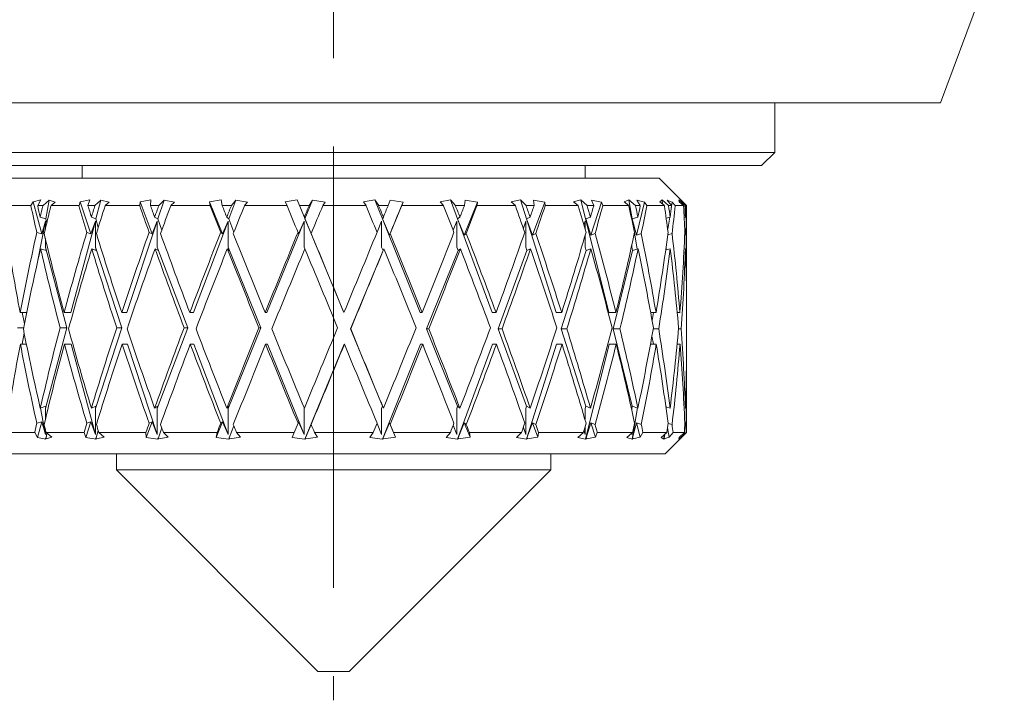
# Model space of a CAD drawing. Header units: inches. Extents: x 0.9 to 19.3, y 1 to 16.6.
# Tile 9 of 17: x 11.186 to 12.301, y 4.956 to 5.726. Entities that reach past the tile are written whole.
import ezdxf

# ---------------------------------------------------------------- set-up
doc = ezdxf.new("R2010")
doc.units = ezdxf.units.IN
doc.header["$MEASUREMENT"] = 0
doc.linetypes.add('CENTERX2', pattern=[0.8, 0.5, -0.1, 0.1, -0.1])
doc.layers.add('SLD-0', color=7, linetype='Continuous')

msp = doc.modelspace()

# ---------------------------------------------------------------- linework, layer by layer
at = {"color": 7, "linetype": 'Continuous', "lineweight": 15}
for p, q in [((12.2287, 5.6325), (12.3012, 5.826)), ((10.8537, 5.6325), (12.2287, 5.6325)), ((12.0412, 5.5762), (12.0412, 5.6325)), ((11.0412, 5.5762), (12.0412, 5.5762)), ((12.0262, 5.5612), (12.0412, 5.5762)), ((11.0562, 5.5612), (12.0262, 5.5612)), ((11.2563, 5.5612), (11.2563, 5.5469)), ((11.8262, 5.5469), (11.8262, 5.5612)), ((11.1722, 5.5469), (11.9102, 5.5469)), ((11.9412, 5.5159), (11.9102, 5.5469)), ((11.2009, 5.5204), (11.2095, 5.5224)), ((11.2095, 5.5224), (11.206, 5.5159)), ((11.2542, 5.5204), (11.2649, 5.5224)), ((11.2649, 5.5224), (11.2629, 5.5159)), ((11.3219, 5.5204), (11.3342, 5.5224)), ((11.3342, 5.5224), (11.3338, 5.5159)), ((11.4007, 5.5204), (11.4138, 5.5224)), ((11.4138, 5.5224), (11.4151, 5.5159)), ((11.4864, 5.5204), (11.4998, 5.5224)), ((11.4998, 5.5224), (11.5027, 5.5159)), ((11.5527, 5.3948), (11.4998, 5.5224)), ((11.5749, 5.5204), (11.5879, 5.5224)), ((11.5879, 5.5224), (11.5923, 5.5159)), ((11.6391, 5.3948), (11.5879, 5.5224)), ((11.6618, 5.5204), (11.6737, 5.5224)), ((11.6737, 5.5224), (11.6793, 5.5159)), ((11.7207, 5.3948), (11.6737, 5.5224)), ((11.7425, 5.5204), (11.7528, 5.5224)), ((11.7528, 5.5224), (11.7594, 5.5159)), ((11.7932, 5.3948), (11.7528, 5.5224)), ((11.8132, 5.5204), (11.8213, 5.5224)), ((11.8213, 5.5224), (11.8285, 5.5159)), ((11.8532, 5.3948), (11.8213, 5.5224)), ((11.8703, 5.5204), (11.8758, 5.5224)), ((11.8758, 5.5224), (11.8833, 5.5159)), ((11.8809, 5.4923), (11.8758, 5.5224)), ((11.9108, 5.5204), (11.9135, 5.5224)), ((11.9135, 5.5224), (11.9208, 5.5159)), ((11.9138, 5.5178), (11.9135, 5.5224)), ((11.9325, 5.5224), (11.9394, 5.5159)), ((11.9329, 5.5204), (11.9325, 5.5224)), ((11.1757, 5.5159), (11.1983, 5.5159)), ((11.1983, 5.5159), (11.2009, 5.5204)), ((11.2009, 5.5204), (11.2107, 5.4839)), ((11.206, 5.5159), (11.212, 5.5159)), ((11.212, 5.5159), (11.2191, 5.5222)), ((11.2191, 5.5222), (11.2151, 5.5009)), ((11.2191, 5.5222), (11.2257, 5.52)), ((11.2257, 5.52), (11.221, 5.5159)), ((11.221, 5.5159), (11.2528, 5.5159)), ((11.2528, 5.5159), (11.2542, 5.5204)), ((11.2542, 5.5204), (11.2663, 5.4839)), ((11.2629, 5.5159), (11.2708, 5.5159)), ((11.2708, 5.5159), (11.2776, 5.5222)), ((11.2776, 5.5222), (11.2719, 5.5009)), ((11.2776, 5.5222), (11.2869, 5.52)), ((11.2869, 5.52), (11.2824, 5.5159)), ((11.2824, 5.5159), (11.3216, 5.5159)), ((11.3216, 5.5159), (11.3219, 5.5204)), ((11.3219, 5.5204), (11.3358, 5.4839)), ((11.3338, 5.5159), (11.3431, 5.5159)), ((11.3492, 5.5222), (11.3422, 5.5009)), ((11.3431, 5.5159), (11.3492, 5.5222)), ((11.3492, 5.5222), (11.3608, 5.52)), ((11.3608, 5.52), (11.3567, 5.5159)), ((11.3567, 5.5159), (11.4015, 5.5159)), ((11.4015, 5.5159), (11.4007, 5.5204)), ((11.4007, 5.5204), (11.4155, 5.4839)), ((11.4151, 5.5159), (11.4254, 5.5159)), ((11.4305, 5.5222), (11.4225, 5.5009)), ((11.4254, 5.5159), (11.4305, 5.5222)), ((11.4305, 5.5222), (11.4437, 5.52)), ((11.4437, 5.52), (11.4403, 5.5159)), ((11.4403, 5.5159), (11.4885, 5.5159)), ((11.4885, 5.5159), (11.4864, 5.5204)), ((11.5027, 5.5159), (11.5135, 5.5159)), ((11.5174, 5.5222), (11.5087, 5.5009)), ((11.5135, 5.5159), (11.5174, 5.5222)), ((11.5174, 5.5222), (11.5315, 5.52)), ((11.5315, 5.52), (11.529, 5.5159)), ((11.529, 5.5159), (11.578, 5.5159)), ((11.578, 5.5159), (11.5749, 5.5204)), ((11.5923, 5.5159), (11.603, 5.5159)), ((11.603, 5.5159), (11.6054, 5.5222)), ((11.6044, 5.4826), (11.6199, 5.52)), ((11.6054, 5.5222), (11.6199, 5.52)), ((11.6199, 5.52), (11.6183, 5.5159)), ((11.6183, 5.5159), (11.6657, 5.5159)), ((11.6657, 5.5159), (11.6618, 5.5204)), ((11.6793, 5.5159), (11.6894, 5.5159)), ((11.6892, 5.4826), (11.7042, 5.52)), ((11.6894, 5.5159), (11.6903, 5.5222)), ((11.6903, 5.5222), (11.7042, 5.52)), ((11.7042, 5.52), (11.7037, 5.5159)), ((11.7037, 5.5159), (11.7472, 5.5159)), ((11.7472, 5.5159), (11.7425, 5.5204)), ((11.7594, 5.5159), (11.7684, 5.5159)), ((11.7667, 5.4826), (11.7804, 5.52)), ((11.7676, 5.5222), (11.7804, 5.52)), ((11.7684, 5.5159), (11.7676, 5.5222)), ((11.7804, 5.52), (11.781, 5.5159)), ((11.781, 5.5159), (11.8183, 5.5159)), ((11.8183, 5.5159), (11.8132, 5.5204)), ((11.8285, 5.5159), (11.8359, 5.5159)), ((11.8328, 5.4826), (11.8446, 5.52)), ((11.8336, 5.5222), (11.8446, 5.52)), ((11.8359, 5.5159), (11.8336, 5.5222)), ((11.8446, 5.52), (11.8462, 5.5159)), ((11.8462, 5.5159), (11.8756, 5.5159)), ((11.8756, 5.5159), (11.8703, 5.5204)), ((11.8833, 5.5159), (11.8887, 5.5159)), ((11.8843, 5.4826), (11.8936, 5.52)), ((11.8849, 5.5222), (11.8936, 5.52)), ((11.8887, 5.5159), (11.8849, 5.5222)), ((11.8936, 5.52), (11.8962, 5.5159)), ((11.8962, 5.5159), (11.9161, 5.5159)), ((11.9161, 5.5159), (11.9108, 5.5204)), ((11.9191, 5.5222), (11.925, 5.52)), ((11.9241, 5.5159), (11.9191, 5.5222)), ((11.9208, 5.5159), (11.9241, 5.5159)), ((11.9237, 5.5125), (11.925, 5.52)), ((11.925, 5.52), (11.9283, 5.5159)), ((11.9283, 5.5159), (11.9378, 5.5159)), ((11.9378, 5.5159), (11.9329, 5.5204)), ((11.9342, 5.5222), (11.937, 5.52)), ((11.9403, 5.5159), (11.9342, 5.5222)), ((11.937, 5.52), (11.9411, 5.5159)), ((11.937, 5.5193), (11.937, 5.52)), ((11.9394, 5.5159), (11.9403, 5.5159)), ((11.9411, 5.5159), (11.9412, 5.5159)), ((11.9412, 5.423), (11.9412, 5.5159)), ((11.2151, 5.5009), (11.2089, 5.5029)), ((11.2161, 5.4959), (11.2151, 5.5009)), ((11.2719, 5.5009), (11.2668, 5.5029)), ((11.2746, 5.4911), (11.2719, 5.5009)), ((11.3422, 5.5009), (11.3384, 5.5029)), ((11.3465, 5.4882), (11.3422, 5.5009)), ((11.4225, 5.5009), (11.4202, 5.5029)), ((11.4283, 5.486), (11.4225, 5.5009)), ((11.5087, 5.5009), (11.5081, 5.5029)), ((11.5164, 5.4826), (11.5087, 5.5009)), ((11.5966, 5.5009), (11.5976, 5.5029)), ((11.6044, 5.4826), (11.5966, 5.5009)), ((11.6817, 5.5009), (11.6844, 5.5029)), ((11.6892, 5.4826), (11.6817, 5.5009)), ((11.7598, 5.5009), (11.7639, 5.5029)), ((11.7667, 5.4826), (11.7598, 5.5009)), ((11.8269, 5.5009), (11.8322, 5.5029)), ((11.8328, 5.4826), (11.8269, 5.5009)), ((11.8796, 5.5009), (11.886, 5.5029)), ((11.8843, 5.4826), (11.8796, 5.5009)), ((11.9181, 5.5017), (11.9225, 5.5029)), ((11.9198, 5.4894), (11.922, 5.5028)), ((11.9384, 5.5025), (11.9399, 5.5029)), ((11.2146, 5.4985), (11.2062, 5.454)), ((11.2107, 5.4839), (11.2146, 5.4985)), ((11.2146, 5.4985), (11.2146, 5.49)), ((11.2713, 5.4985), (11.2436, 5.3948)), ((11.2663, 5.4839), (11.2713, 5.4985)), ((11.2713, 5.4985), (11.2713, 5.4689)), ((11.3414, 5.4985), (11.3071, 5.3948)), ((11.3358, 5.4839), (11.3414, 5.4985)), ((11.3414, 5.4985), (11.3414, 5.4689)), ((11.4216, 5.4985), (11.3824, 5.3948)), ((11.4155, 5.4839), (11.4216, 5.4985)), ((11.4216, 5.4985), (11.4216, 5.4689)), ((11.5078, 5.4985), (11.4656, 5.3948)), ((11.5016, 5.4839), (11.5078, 5.4985)), ((11.5078, 5.4985), (11.5078, 5.4689)), ((11.5905, 5.4859), (11.5956, 5.4985)), ((11.5956, 5.4985), (11.5956, 5.4689)), ((11.6768, 5.488), (11.6807, 5.4985)), ((11.6807, 5.4985), (11.6807, 5.4689)), ((11.7563, 5.4904), (11.7589, 5.4985)), ((11.7589, 5.4985), (11.7589, 5.4689)), ((11.8249, 5.4938), (11.8261, 5.4985)), ((11.8261, 5.4985), (11.8261, 5.4898)), ((11.205, 5.4857), (11.2107, 5.4839)), ((11.2146, 5.4787), (11.2146, 5.4689)), ((11.2616, 5.4857), (11.2663, 5.4839)), ((11.3323, 5.4857), (11.3358, 5.4839)), ((11.4134, 5.4857), (11.4155, 5.4839)), ((11.501, 5.4857), (11.5016, 5.4839)), ((11.5158, 5.4844), (11.5164, 5.4826)), ((11.6053, 5.4844), (11.6044, 5.4826)), ((11.6915, 5.4844), (11.6892, 5.4826)), ((11.7703, 5.4844), (11.7667, 5.4826)), ((11.8261, 5.4816), (11.8261, 5.4689)), ((11.8375, 5.4844), (11.8328, 5.4826)), ((11.8852, 5.4669), (11.8822, 5.4849)), ((11.8899, 5.4844), (11.8843, 5.4826)), ((11.9248, 5.4844), (11.9199, 5.483)), ((11.9404, 5.4844), (11.9391, 5.484)), ((11.2154, 5.4652), (11.2092, 5.4672)), ((11.2146, 5.4689), (11.239, 5.3776)), ((11.2146, 5.4689), (11.2154, 5.4652)), ((11.2723, 5.4652), (11.2672, 5.4672)), ((11.2713, 5.4689), (11.3014, 5.3776)), ((11.2713, 5.4689), (11.2723, 5.4652)), ((11.3427, 5.4652), (11.3389, 5.4672)), ((11.3414, 5.4689), (11.3759, 5.3776)), ((11.3414, 5.4689), (11.3427, 5.4652)), ((11.423, 5.4652), (11.4208, 5.4672)), ((11.4216, 5.4689), (11.4587, 5.3776)), ((11.4216, 5.4689), (11.423, 5.4652)), ((11.5078, 5.4689), (11.5086, 5.467)), ((11.5956, 5.4689), (11.5972, 5.4652)), ((11.5972, 5.4652), (11.5982, 5.4672)), ((11.6807, 5.4689), (11.6823, 5.4652)), ((11.6823, 5.4652), (11.6849, 5.4672)), ((11.7589, 5.4689), (11.7603, 5.4652)), ((11.7603, 5.4652), (11.7644, 5.4672)), ((11.8261, 5.4689), (11.8273, 5.4652)), ((11.8273, 5.4652), (11.8326, 5.4672)), ((11.879, 5.4707), (11.879, 5.4689)), ((11.879, 5.4689), (11.88, 5.4652)), ((11.88, 5.4652), (11.8863, 5.4672)), ((11.9175, 5.4657), (11.9227, 5.4672)), ((11.9181, 5.4659), (11.9179, 5.4682)), ((11.9383, 5.4668), (11.9399, 5.4672)), ((11.5604, 5.3763), (11.5972, 5.4652)), ((11.6466, 5.3763), (11.6823, 5.4652)), ((11.7275, 5.3763), (11.7603, 5.4652)), ((11.7991, 5.3763), (11.8273, 5.4652)), ((11.8578, 5.3763), (11.88, 5.4652)), ((11.1934, 5.3948), (11.1861, 5.3948)), ((11.1885, 5.3948), (11.1909, 5.3822)), ((11.2436, 5.3948), (11.2359, 5.3948)), ((11.3071, 5.3948), (11.3011, 5.3948)), ((11.3824, 5.3948), (11.3783, 5.3948)), ((11.4656, 5.3948), (11.4637, 5.3948)), ((11.5527, 5.3948), (11.5529, 5.3948)), ((11.6391, 5.3948), (11.6416, 5.3948)), ((11.7207, 5.3948), (11.7253, 5.3948)), ((11.7932, 5.3948), (11.7997, 5.3948)), ((11.8532, 5.3948), (11.8611, 5.3948)), ((11.9005, 5.3948), (11.9066, 5.3948)), ((11.9022, 5.3857), (11.9037, 5.3948)), ((11.9306, 5.3948), (11.9337, 5.3948)), ((11.9412, 5.3665), (11.9412, 5.3887)), ((11.19, 5.3776), (11.1829, 5.3776)), ((11.239, 5.3776), (11.2146, 5.2863)), ((11.239, 5.3776), (11.2314, 5.3776)), ((11.3014, 5.3776), (11.2713, 5.2863)), ((11.3014, 5.3776), (11.2955, 5.3776)), ((11.3759, 5.3776), (11.3414, 5.2863)), ((11.3759, 5.3776), (11.3718, 5.3776)), ((11.4587, 5.3776), (11.4216, 5.2863)), ((11.4587, 5.3776), (11.4567, 5.3776)), ((11.1906, 5.3717), (11.1882, 5.3591)), ((11.5604, 5.3763), (11.5606, 5.3763)), ((11.5966, 5.2887), (11.5604, 5.3763)), ((11.6817, 5.2887), (11.6466, 5.3763)), ((11.6466, 5.3763), (11.649, 5.3763)), ((11.7598, 5.2887), (11.7275, 5.3763)), ((11.7275, 5.3763), (11.7321, 5.3763)), ((11.8269, 5.2887), (11.7991, 5.3763)), ((11.7991, 5.3763), (11.8055, 5.3763)), ((11.8796, 5.2887), (11.8578, 5.3763)), ((11.8578, 5.3763), (11.8657, 5.3763)), ((11.9035, 5.3591), (11.9019, 5.3682)), ((11.9034, 5.3763), (11.9096, 5.3763)), ((11.9321, 5.3763), (11.9351, 5.3763)), ((11.1931, 5.3591), (11.1864, 5.3591)), ((11.244, 5.3591), (11.2363, 5.3591)), ((11.244, 5.3591), (11.2713, 5.2568)), ((11.3076, 5.3591), (11.3016, 5.3591)), ((11.3076, 5.3591), (11.3414, 5.2568)), ((11.3829, 5.3591), (11.3788, 5.3591)), ((11.3829, 5.3591), (11.4216, 5.2568)), ((11.4662, 5.3591), (11.4642, 5.3591)), ((11.4662, 5.3591), (11.5078, 5.2568)), ((11.5087, 5.2514), (11.5532, 5.3591)), ((11.5532, 5.3591), (11.5535, 5.3591)), ((11.5965, 5.2514), (11.6397, 5.3591)), ((11.6397, 5.3591), (11.6422, 5.3591)), ((11.6815, 5.2514), (11.7212, 5.3591)), ((11.7212, 5.3591), (11.7258, 5.3591)), ((11.7596, 5.2514), (11.7937, 5.3591)), ((11.7937, 5.3591), (11.8001, 5.3591)), ((11.8266, 5.2514), (11.8535, 5.3591)), ((11.8535, 5.3591), (11.8615, 5.3591)), ((11.9003, 5.3591), (11.9068, 5.3591)), ((11.9305, 5.3591), (11.9338, 5.3591)), ((11.9412, 5.2591), (11.9412, 5.3295)), ((11.2089, 5.2867), (11.2151, 5.2887)), ((11.2151, 5.2887), (11.2146, 5.2863)), ((11.2668, 5.2867), (11.2719, 5.2887)), ((11.2719, 5.2887), (11.2713, 5.2863)), ((11.3384, 5.2867), (11.3422, 5.2887)), ((11.3422, 5.2887), (11.3414, 5.2863)), ((11.4202, 5.2867), (11.4225, 5.2887)), ((11.4225, 5.2887), (11.4216, 5.2863)), ((11.5966, 5.2887), (11.5956, 5.2863)), ((11.5976, 5.2867), (11.5966, 5.2887)), ((11.6817, 5.2887), (11.6807, 5.2863)), ((11.6844, 5.2867), (11.6817, 5.2887)), ((11.7598, 5.2887), (11.7589, 5.2863)), ((11.7639, 5.2867), (11.7598, 5.2887)), ((11.8269, 5.2887), (11.8261, 5.2863)), ((11.8322, 5.2867), (11.8269, 5.2887)), ((11.8796, 5.2887), (11.879, 5.2863)), ((11.886, 5.2867), (11.8796, 5.2887)), ((11.209, 5.2867), (11.2146, 5.2568)), ((11.2146, 5.2863), (11.2146, 5.2738)), ((11.2713, 5.2863), (11.2713, 5.2568)), ((11.3414, 5.2863), (11.3414, 5.2568)), ((11.4216, 5.2863), (11.4216, 5.2568)), ((11.508, 5.2869), (11.5078, 5.2863)), ((11.5078, 5.2863), (11.5078, 5.2568)), ((11.5956, 5.2863), (11.5956, 5.2568)), ((11.6807, 5.2863), (11.6807, 5.2568)), ((11.7589, 5.2863), (11.7589, 5.2568)), ((11.8261, 5.2863), (11.8261, 5.2736)), ((11.879, 5.2863), (11.879, 5.2845)), ((11.8794, 5.2514), (11.8854, 5.2869)), ((11.9225, 5.2867), (11.9177, 5.288)), ((11.918, 5.2861), (11.9182, 5.2879)), ((11.9399, 5.2867), (11.9384, 5.2871)), ((11.2107, 5.2713), (11.205, 5.2695)), ((11.2107, 5.2713), (11.2058, 5.2533)), ((11.2146, 5.2568), (11.2107, 5.2713)), ((11.2663, 5.2713), (11.2603, 5.2533)), ((11.2663, 5.2713), (11.2616, 5.2695)), ((11.2713, 5.2568), (11.2663, 5.2713)), ((11.3358, 5.2713), (11.3289, 5.2533)), ((11.3358, 5.2713), (11.3323, 5.2695)), ((11.3414, 5.2568), (11.3358, 5.2713)), ((11.4155, 5.2713), (11.4082, 5.2533)), ((11.4155, 5.2713), (11.4134, 5.2695)), ((11.4216, 5.2568), (11.4155, 5.2713)), ((11.423, 5.2529), (11.4283, 5.2665)), ((11.5016, 5.2713), (11.501, 5.2695)), ((11.5078, 5.2568), (11.5016, 5.2713)), ((11.5093, 5.2529), (11.5164, 5.2699)), ((11.5164, 5.2699), (11.5158, 5.2682)), ((11.5956, 5.2568), (11.5905, 5.2693)), ((11.5972, 5.2529), (11.6044, 5.2699)), ((11.6044, 5.2699), (11.6053, 5.2682)), ((11.6112, 5.2536), (11.6044, 5.2699)), ((11.6807, 5.2568), (11.6768, 5.2673)), ((11.6823, 5.2529), (11.6892, 5.2699)), ((11.6892, 5.2699), (11.6915, 5.2682)), ((11.6958, 5.2536), (11.6892, 5.2699)), ((11.7603, 5.2529), (11.7667, 5.2699)), ((11.7667, 5.2699), (11.7703, 5.2682)), ((11.7727, 5.2536), (11.7667, 5.2699)), ((11.8273, 5.2529), (11.8328, 5.2699)), ((11.8328, 5.2699), (11.8375, 5.2682)), ((11.838, 5.2536), (11.8328, 5.2699)), ((11.88, 5.2529), (11.8843, 5.2699)), ((11.8843, 5.2699), (11.8899, 5.2682)), ((11.8884, 5.2536), (11.8843, 5.2699)), ((11.9203, 5.2694), (11.9248, 5.2682)), ((11.9392, 5.2685), (11.9404, 5.2682)), ((11.172, 5.2591), (11.2027, 5.2591)), ((11.2058, 5.2533), (11.2027, 5.2591)), ((11.2146, 5.2626), (11.2146, 5.2568)), ((11.2154, 5.2529), (11.2164, 5.2583)), ((11.2155, 5.2591), (11.2218, 5.2536)), ((11.2155, 5.2591), (11.2585, 5.2591)), ((11.2603, 5.2533), (11.2585, 5.2591)), ((11.2723, 5.2529), (11.2746, 5.2614)), ((11.2753, 5.2591), (11.2813, 5.2536)), ((11.2753, 5.2591), (11.3286, 5.2591)), ((11.3289, 5.2533), (11.3286, 5.2591)), ((11.3427, 5.2529), (11.3465, 5.2643)), ((11.3485, 5.2591), (11.3538, 5.2536)), ((11.3485, 5.2591), (11.4093, 5.2591)), ((11.4082, 5.2533), (11.4093, 5.2591)), ((11.4313, 5.2591), (11.4358, 5.2536)), ((11.4313, 5.2591), (11.4966, 5.2591)), ((11.4941, 5.2533), (11.4966, 5.2591)), ((11.5196, 5.2591), (11.523, 5.2536)), ((11.5196, 5.2591), (11.5862, 5.2591)), ((11.5824, 5.2533), (11.5862, 5.2591)), ((11.609, 5.2591), (11.6112, 5.2536)), ((11.609, 5.2591), (11.6735, 5.2591)), ((11.6686, 5.2533), (11.6735, 5.2591)), ((11.6951, 5.2591), (11.6958, 5.2536)), ((11.6951, 5.2591), (11.7542, 5.2591)), ((11.7484, 5.2533), (11.7542, 5.2591)), ((11.7589, 5.2568), (11.7563, 5.2648)), ((11.7734, 5.2591), (11.7727, 5.2536)), ((11.7734, 5.2591), (11.8242, 5.2591)), ((11.8179, 5.2533), (11.8242, 5.2591)), ((11.8261, 5.2568), (11.8249, 5.2614)), ((11.8261, 5.2654), (11.8261, 5.2568)), ((11.84, 5.2591), (11.838, 5.2536)), ((11.84, 5.2591), (11.88, 5.2591)), ((11.8734, 5.2533), (11.88, 5.2591)), ((11.879, 5.2568), (11.8788, 5.258)), ((11.879, 5.2582), (11.879, 5.2568)), ((11.8917, 5.2591), (11.8884, 5.2536)), ((11.8917, 5.2591), (11.9189, 5.2591)), ((11.9123, 5.2533), (11.9189, 5.2591)), ((11.9152, 5.2514), (11.9156, 5.2562)), ((11.9157, 5.2529), (11.9164, 5.2568)), ((11.9169, 5.2347), (11.9412, 5.2591)), ((11.9214, 5.2536), (11.9196, 5.2643)), ((11.9258, 5.2591), (11.9214, 5.2536)), ((11.9258, 5.2591), (11.9388, 5.2591)), ((11.9327, 5.2533), (11.9388, 5.2591)), ((11.9353, 5.2536), (11.9352, 5.2557)), ((11.9407, 5.2591), (11.9353, 5.2536)), ((11.9407, 5.2591), (11.9412, 5.2591)), ((11.2152, 5.2514), (11.2058, 5.2533)), ((11.2146, 5.2527), (11.2154, 5.2529)), ((11.2146, 5.2527), (11.2152, 5.2514)), ((11.2156, 5.2518), (11.2146, 5.2527)), ((11.2154, 5.2529), (11.2156, 5.2518)), ((11.2218, 5.2536), (11.2156, 5.2518)), ((11.272, 5.2514), (11.2603, 5.2533)), ((11.2716, 5.2527), (11.2723, 5.2529)), ((11.2716, 5.2527), (11.272, 5.2514)), ((11.2726, 5.2518), (11.2716, 5.2527)), ((11.2723, 5.2529), (11.2726, 5.2518)), ((11.2813, 5.2536), (11.2726, 5.2518)), ((11.3422, 5.2514), (11.3289, 5.2533)), ((11.3422, 5.2527), (11.3427, 5.2529)), ((11.3422, 5.2527), (11.3422, 5.2514)), ((11.3431, 5.2518), (11.3422, 5.2527)), ((11.3427, 5.2529), (11.3431, 5.2518)), ((11.3538, 5.2536), (11.3431, 5.2518)), ((11.4225, 5.2514), (11.4082, 5.2533)), ((11.4227, 5.2527), (11.4225, 5.2514)), ((11.4227, 5.2527), (11.423, 5.2529)), ((11.4235, 5.2518), (11.4227, 5.2527)), ((11.423, 5.2529), (11.4235, 5.2518)), ((11.4358, 5.2536), (11.4235, 5.2518)), ((11.5087, 5.2514), (11.4941, 5.2533)), ((11.5092, 5.2527), (11.5087, 5.2514)), ((11.5092, 5.2527), (11.5093, 5.2529)), ((11.5098, 5.2518), (11.5092, 5.2527)), ((11.5093, 5.2529), (11.5098, 5.2518)), ((11.523, 5.2536), (11.5098, 5.2518)), ((11.5965, 5.2514), (11.5824, 5.2533)), ((11.5973, 5.2527), (11.5965, 5.2514)), ((11.5973, 5.2527), (11.5972, 5.2529)), ((11.5977, 5.2518), (11.5973, 5.2527)), ((11.6112, 5.2536), (11.5977, 5.2518)), ((11.6815, 5.2514), (11.6686, 5.2533)), ((11.6826, 5.2527), (11.6815, 5.2514)), ((11.6826, 5.2527), (11.6823, 5.2529)), ((11.6827, 5.2518), (11.6826, 5.2527)), ((11.6958, 5.2536), (11.6827, 5.2518)), ((11.7596, 5.2514), (11.7484, 5.2533)), ((11.7608, 5.2527), (11.7596, 5.2514)), ((11.7608, 5.2527), (11.7603, 5.2529)), ((11.7727, 5.2536), (11.7607, 5.2518)), ((11.7607, 5.2518), (11.7608, 5.2527)), ((11.8266, 5.2514), (11.8179, 5.2533)), ((11.828, 5.2527), (11.8266, 5.2514)), ((11.828, 5.2527), (11.8273, 5.2529)), ((11.838, 5.2536), (11.8277, 5.2518)), ((11.8277, 5.2518), (11.828, 5.2527)), ((11.8794, 5.2514), (11.8734, 5.2533)), ((11.8808, 5.2527), (11.8794, 5.2514)), ((11.8808, 5.2527), (11.88, 5.2529)), ((11.8884, 5.2536), (11.8803, 5.2518)), ((11.8803, 5.2518), (11.8808, 5.2527)), ((11.9152, 5.2514), (11.9123, 5.2533)), ((11.9166, 5.2527), (11.9152, 5.2514)), ((11.9166, 5.2527), (11.9157, 5.2529)), ((11.9214, 5.2536), (11.9159, 5.2518)), ((11.9159, 5.2518), (11.9166, 5.2527)), ((11.9323, 5.2514), (11.9327, 5.2533)), ((11.9336, 5.2527), (11.9323, 5.2514)), ((11.9336, 5.2527), (11.9326, 5.2529)), ((11.9353, 5.2536), (11.9327, 5.2518)), ((11.9327, 5.2518), (11.9336, 5.2527)), ((11.1656, 5.2347), (11.9169, 5.2347)), ((11.2952, 5.2347), (11.2952, 5.2168)), ((11.7873, 5.2168), (11.7873, 5.2347)), ((11.2952, 5.2168), (11.5235, 4.9884)), ((11.2952, 5.2168), (11.7873, 5.2168)), ((11.559, 4.9884), (11.7873, 5.2168)), ((11.5235, 4.9884), (11.559, 4.9884))]:
    msp.add_line(p, q, dxfattribs=at)
for centre, major_axis, ratio, start_param, end_param in [((11.5412, 5.3628), (-0.2831, 0.9621), 0.29376, 1.325452, 1.356996), ((11.5412, 5.3972), (-0.2831, 0.9621), 0.29376, 1.361392, 1.3749), ((11.5412, 5.3924), (0.2099, 0.9628), 0.353631, 1.519516, 1.533031), ((11.5412, 5.3553), (0.2099, 0.9628), 0.353631, 1.480714, 1.51372), ((11.5412, 5.3628), (-0.3371, 0.9627), 0.223613, 1.333521, 1.365065), ((11.5412, 5.3972), (-0.3371, 0.9627), 0.223613, 1.369461, 1.382968), ((11.5412, 5.3924), (0.2831, 0.9621), 0.29376, 1.528778, 1.542294), ((11.5412, 5.3553), (0.2831, 0.9621), 0.29376, 1.489976, 1.522982), ((11.5412, 5.3628), (-0.3737, 0.9641), 0.147998, 1.354364, 1.385908), ((11.5412, 5.3972), (-0.3737, 0.9641), 0.147998, 1.390304, 1.403811), ((11.5412, 5.3924), (0.3371, 0.9627), 0.223613, 1.52071, 1.534225), ((11.5412, 5.3553), (0.3371, 0.9627), 0.223613, 1.481908, 1.514913), ((11.5412, 5.3628), (-0.3943, 0.9653), 0.069763, 1.383177, 1.414721), ((11.5412, 5.3972), (-0.3943, 0.9653), 0.069763, 1.419117, 1.432624), ((11.5412, 5.3924), (0.3737, 0.9641), 0.147998, 1.499867, 1.513382), ((11.5412, 5.3553), (0.3737, 0.9641), 0.147998, 1.461065, 1.49407), ((11.5412, 5.3628), (-0.3999, 0.9657), 0.009458, 4.83606, 4.867604), ((11.5412, 5.3972), (-0.3999, 0.9657), 0.009458, 4.818156, 4.831664), ((11.5412, 5.3924), (0.3943, 0.9653), 0.069763, 1.471054, 1.484569), ((11.5412, 5.3553), (0.3943, 0.9653), 0.069763, 1.432252, 1.465257), ((11.5412, 5.3628), (-0.3908, 0.9651), 0.088554, 4.804136, 4.835679), ((11.5412, 5.3972), (-0.3908, 0.9651), 0.088554, 4.786232, 4.799739), ((11.5412, 5.3924), (0.3999, 0.9657), 0.009458, 4.831021, 4.844536), ((11.5412, 5.3553), (0.3999, 0.9657), 0.009458, 4.850333, 4.883338), ((11.5412, 5.3628), (-0.3665, 0.9638), 0.166346, 4.776808, 4.808352), ((11.5412, 5.3972), (-0.3665, 0.9638), 0.166346, 4.758904, 4.772412), ((11.5412, 5.3924), (0.3908, 0.9651), 0.088554, 4.862945, 4.876461), ((11.5412, 5.3553), (0.3908, 0.9651), 0.088554, 4.882257, 4.915263), ((11.5412, 5.3628), (-0.3259, 0.9625), 0.240977, 4.758564, 4.790108), ((11.5412, 5.3972), (-0.3259, 0.9625), 0.240977, 4.74066, 4.754167), ((11.5412, 5.3924), (0.3665, 0.9638), 0.166346, 4.890273, 4.903788), ((11.5412, 5.3553), (0.3665, 0.9638), 0.166346, 4.909585, 4.94259), ((11.5412, 5.3628), (-0.2674, 0.9621), 0.309197, 4.754256, 4.7858), ((11.5412, 5.3972), (-0.2674, 0.9621), 0.309197, 4.736353, 4.74986), ((11.5412, 5.3924), (0.3259, 0.9625), 0.240977, 4.908517, 4.922033), ((11.5412, 5.3553), (0.3259, 0.9625), 0.240977, 4.927829, 4.960835), ((11.5412, 5.3628), (-0.1896, 0.9632), 0.365653, 4.768112, 4.799656), ((11.5412, 5.3972), (-0.1896, 0.9632), 0.365653, 4.750209, 4.763716), ((11.5412, 5.3924), (0.2674, 0.9621), 0.309197, 4.912825, 4.92634), ((11.5412, 5.3553), (0.2674, 0.9621), 0.309197, 4.932136, 4.965142), ((11.5412, 5.3628), (-0.0938, 0.9649), 0.402962, 4.800807, 4.832351), ((11.5412, 5.3972), (-0.0938, 0.9649), 0.402962, 4.782904, 4.796411), ((11.5412, 5.3924), (0.1896, 0.9632), 0.365653, 4.898969, 4.912484), ((11.5412, 5.3553), (0.1896, 0.9632), 0.365653, 4.918281, 4.951286), ((11.5412, 5.3628), (0.0129, 0.9657), 0.414004, 4.845512, 4.877056), ((11.5412, 5.3972), (0.0129, 0.9657), 0.414004, 4.827609, 4.841116), ((11.5412, 5.3924), (0.0938, 0.9649), 0.402962, 4.866274, 4.879789), ((11.5412, 5.3553), (0.0938, 0.9649), 0.402962, 4.885586, 4.918591), ((11.5412, 5.3972), (-0.2099, 0.9628), 0.353631, 1.403474, 1.496346), ((11.5412, 5.3924), (0.2099, 0.9628), 0.353631, 1.550935, 1.645247), ((11.5412, 5.3972), (-0.2831, 0.9621), 0.29376, 1.394211, 1.487083), ((11.5412, 5.3924), (0.2831, 0.9621), 0.29376, 1.560197, 1.654509), ((11.5412, 5.3972), (-0.3371, 0.9627), 0.223613, 1.40228, 1.495152), ((11.5412, 5.3924), (0.3371, 0.9627), 0.223613, 1.552128, 1.64644), ((11.5412, 5.3972), (-0.3737, 0.9641), 0.147998, 1.423123, 1.515995), ((11.5412, 5.3924), (0.3737, 0.9641), 0.147998, 1.531286, 1.625598), ((11.5412, 5.3972), (-0.3943, 0.9653), 0.069763, 1.451936, 1.544808), ((11.5412, 5.3924), (0.3943, 0.9653), 0.069763, 1.502472, 1.596784), ((11.5412, 5.3972), (-0.3999, 0.9657), 0.009458, 4.705972, 4.798844), ((11.5412, 5.3924), (0.3999, 0.9657), 0.009458, 4.718806, 4.813118), ((11.5412, 5.3972), (-0.3908, 0.9651), 0.088554, 4.674048, 4.76692), ((11.5412, 5.3924), (0.3908, 0.9651), 0.088554, 4.75073, 4.845042), ((11.5412, 5.3972), (-0.3665, 0.9638), 0.166346, 4.646721, 4.739593), ((11.5412, 5.3924), (0.3665, 0.9638), 0.166346, 4.778057, 4.872369), ((11.5412, 5.3972), (-0.3259, 0.9625), 0.240977, 4.628476, 4.721348), ((11.5412, 5.3924), (0.3259, 0.9625), 0.240977, 4.796302, 4.890614), ((11.5412, 5.3972), (-0.2674, 0.9621), 0.309197, 4.624169, 4.717041), ((11.5412, 5.3924), (0.2674, 0.9621), 0.309197, 4.800609, 4.894921), ((11.5412, 5.3972), (-0.1896, 0.9632), 0.365653, 4.638025, 4.730897), ((11.5412, 5.3924), (0.1896, 0.9632), 0.365653, 4.786753, 4.881065), ((11.5412, 5.3972), (-0.0938, 0.9649), 0.402962, 4.67072, 4.763592), ((11.5412, 5.3924), (0.0938, 0.9649), 0.402962, 4.754058, 4.84837), ((11.5412, 5.3972), (0.0129, 0.9657), 0.414004, 4.726879, 4.808297), ((11.5412, 5.3553), (0.2099, 0.9628), 0.353631, 1.531624, 1.626057), ((11.5412, 5.3628), (-0.2831, 0.9621), 0.29376, 1.376307, 1.469292), ((11.5412, 5.3553), (0.2831, 0.9621), 0.29376, 1.540886, 1.635319), ((11.5412, 5.3628), (-0.3371, 0.9627), 0.223613, 1.384375, 1.477361), ((11.5412, 5.3553), (0.3371, 0.9627), 0.223613, 1.532818, 1.62725), ((11.5412, 5.3628), (-0.3737, 0.9641), 0.147998, 1.405218, 1.498204), ((11.5412, 5.3553), (0.3737, 0.9641), 0.147998, 1.511975, 1.606407), ((11.5412, 5.3628), (-0.3943, 0.9653), 0.069763, 1.434031, 1.527017), ((11.5412, 5.3553), (0.3943, 0.9653), 0.069763, 1.483162, 1.577594), ((11.5412, 5.3628), (-0.3999, 0.9657), 0.009458, 4.723763, 4.816749), ((11.5412, 5.3553), (0.3999, 0.9657), 0.009458, 4.737996, 4.832428), ((11.5412, 5.3628), (-0.3908, 0.9651), 0.088554, 4.691839, 4.784825), ((11.5412, 5.3553), (0.3908, 0.9651), 0.088554, 4.76992, 4.864353), ((11.5412, 5.3628), (-0.3665, 0.9638), 0.166346, 4.664512, 4.757497), ((11.5412, 5.3553), (0.3665, 0.9638), 0.166346, 4.797248, 4.89168), ((11.5412, 5.3628), (-0.3259, 0.9625), 0.240977, 4.646267, 4.739253), ((11.5412, 5.3553), (0.3259, 0.9625), 0.240977, 4.815492, 4.909925), ((11.5412, 5.3628), (-0.2674, 0.9621), 0.309197, 4.64196, 4.734946), ((11.5412, 5.3553), (0.2674, 0.9621), 0.309197, 4.819799, 4.914232), ((11.5412, 5.3628), (-0.1896, 0.9632), 0.365653, 4.655816, 4.748802), ((11.5412, 5.3553), (0.1896, 0.9632), 0.365653, 4.805944, 4.900376), ((11.5412, 5.3628), (-0.0938, 0.9649), 0.402962, 4.688511, 4.781496), ((11.5412, 5.3553), (0.0938, 0.9649), 0.402962, 4.773249, 4.867681), ((11.5412, 5.3628), (0.0129, 0.9657), 0.414004, 4.744677, 4.826202), ((11.5412, 5.3924), (0.2831, 0.9621), 0.29376, 1.6723, 1.766693), ((11.5412, 5.3924), (0.3371, 0.9627), 0.223613, 1.664231, 1.758624), ((11.5412, 5.3924), (0.3737, 0.9641), 0.147998, 1.643389, 1.737781), ((11.5412, 5.3924), (0.3943, 0.9653), 0.069763, 1.614575, 1.708968), ((11.5412, 5.3924), (0.3999, 0.9657), 0.009458, 4.606622, 4.701015), ((11.5412, 5.3924), (0.3908, 0.9651), 0.088554, 4.638546, 4.732939), ((11.5412, 5.3924), (0.3665, 0.9638), 0.166346, 4.665873, 4.760266), ((11.5412, 5.3924), (0.3259, 0.9625), 0.240977, 4.684118, 4.778511), ((11.5412, 5.3924), (0.2674, 0.9621), 0.309197, 4.688425, 4.782818), ((11.5412, 5.3924), (0.1896, 0.9632), 0.365653, 4.674569, 4.768962), ((11.5412, 5.3924), (0.0938, 0.9649), 0.402962, 4.641874, 4.736267), ((11.5412, 5.3972), (-0.2099, 0.9628), 0.353631, 1.515536, 1.608561), ((11.5412, 5.3972), (-0.2831, 0.9621), 0.29376, 1.506274, 1.599299), ((11.5412, 5.3972), (-0.3371, 0.9627), 0.223613, 1.514343, 1.607368), ((11.5412, 5.3972), (-0.3737, 0.9641), 0.147998, 1.535186, 1.628211), ((11.5412, 5.3972), (-0.3943, 0.9653), 0.069763, 1.563999, 1.657024), ((11.5412, 5.3972), (-0.3999, 0.9657), 0.009458, 4.593757, 4.686782), ((11.5412, 5.3972), (-0.3908, 0.9651), 0.088554, 4.561832, 4.654858), ((11.5412, 5.3972), (-0.3665, 0.9638), 0.166346, 4.534505, 4.62753), ((11.5412, 5.3972), (-0.3259, 0.9625), 0.240977, 4.516261, 4.609286), ((11.5412, 5.3972), (-0.2674, 0.9621), 0.309197, 4.511953, 4.604979), ((11.5412, 5.3972), (-0.1896, 0.9632), 0.365653, 4.525809, 4.618834), ((11.5412, 5.3972), (-0.0938, 0.9649), 0.402962, 4.558504, 4.651529), ((11.5412, 5.3924), (-0.0129, 0.9657), 0.414004, 4.597169, 4.680101), ((11.5412, 5.3553), (0.2099, 0.9628), 0.353631, 1.643849, 1.738119), ((11.5412, 5.3628), (-0.2099, 0.9628), 0.353631, 1.497744, 1.590658), ((11.5412, 5.3553), (0.2831, 0.9621), 0.29376, 1.653111, 1.747381), ((11.5412, 5.3628), (-0.2831, 0.9621), 0.29376, 1.488482, 1.581395), ((11.5412, 5.3553), (0.3371, 0.9627), 0.223613, 1.645042, 1.739312), ((11.5412, 5.3628), (-0.3371, 0.9627), 0.223613, 1.496551, 1.589464), ((11.5412, 5.3553), (0.3737, 0.9641), 0.147998, 1.624199, 1.71847), ((11.5412, 5.3628), (-0.3737, 0.9641), 0.147998, 1.517393, 1.610307), ((11.5412, 5.3553), (0.3943, 0.9653), 0.069763, 1.595386, 1.689656), ((11.5412, 5.3628), (-0.3943, 0.9653), 0.069763, 1.546207, 1.63912), ((11.5412, 5.3553), (0.3999, 0.9657), 0.009458, 4.625934, 4.720204), ((11.5412, 5.3628), (-0.3999, 0.9657), 0.009458, 4.61166, 4.704574), ((11.5412, 5.3553), (0.3908, 0.9651), 0.088554, 4.657858, 4.752128), ((11.5412, 5.3628), (-0.3908, 0.9651), 0.088554, 4.579736, 4.67265), ((11.5412, 5.3553), (0.3665, 0.9638), 0.166346, 4.685185, 4.779456), ((11.5412, 5.3628), (-0.3665, 0.9638), 0.166346, 4.552409, 4.645322), ((11.5412, 5.3553), (0.3259, 0.9625), 0.240977, 4.70343, 4.7977), ((11.5412, 5.3628), (-0.3259, 0.9625), 0.240977, 4.534164, 4.627078), ((11.5412, 5.3553), (0.2674, 0.9621), 0.309197, 4.707737, 4.802007), ((11.5412, 5.3628), (-0.2674, 0.9621), 0.309197, 4.529857, 4.622771), ((11.5412, 5.3553), (0.1896, 0.9632), 0.365653, 4.693881, 4.788152), ((11.5412, 5.3628), (-0.1896, 0.9632), 0.365653, 4.543713, 4.636626), ((11.5412, 5.3553), (0.0938, 0.9649), 0.402962, 4.661186, 4.755457), ((11.5412, 5.3628), (-0.0938, 0.9649), 0.402962, 4.576408, 4.669321), ((11.5412, 5.3553), (-0.0129, 0.9657), 0.414004, 4.616481, 4.699298), ((11.5412, 5.3924), (0.2831, 0.9621), 0.29376, 1.784597, 1.795511), ((11.5412, 5.3972), (-0.2099, 0.9628), 0.353631, 1.627873, 1.637398), ((11.5412, 5.3924), (0.3371, 0.9627), 0.223613, 1.776528, 1.787442), ((11.5412, 5.3972), (-0.2831, 0.9621), 0.29376, 1.618611, 1.628135), ((11.5412, 5.3924), (0.3737, 0.9641), 0.147998, 1.755685, 1.766599), ((11.5412, 5.3972), (-0.3371, 0.9627), 0.223613, 1.62668, 1.636204), ((11.5412, 5.3924), (0.3943, 0.9653), 0.069763, 1.726872, 1.737786), ((11.5412, 5.3972), (-0.3737, 0.9641), 0.147998, 1.647523, 1.657047), ((11.5412, 5.3924), (0.3999, 0.9657), 0.009458, 4.577804, 4.588718), ((11.5412, 5.3972), (-0.3943, 0.9653), 0.069763, 1.676336, 1.68586), ((11.5412, 5.3924), (0.3908, 0.9651), 0.088554, 4.609728, 4.620642), ((11.5412, 5.3972), (-0.3999, 0.9657), 0.009458, 4.56492, 4.574445), ((11.5412, 5.3924), (0.3665, 0.9638), 0.166346, 4.637056, 4.64797), ((11.5412, 5.3972), (-0.3908, 0.9651), 0.088554, 4.532996, 4.542521), ((11.5412, 5.3924), (0.3259, 0.9625), 0.240977, 4.6553, 4.666214), ((11.5412, 5.3972), (-0.3665, 0.9638), 0.166346, 4.505669, 4.515193), ((11.5412, 5.3924), (0.2674, 0.9621), 0.309197, 4.659607, 4.670521), ((11.5412, 5.3972), (-0.3259, 0.9625), 0.240977, 4.487424, 4.496949), ((11.5412, 5.3924), (0.1896, 0.9632), 0.365653, 4.645751, 4.656666), ((11.5412, 5.3972), (-0.2674, 0.9621), 0.309197, 4.483117, 4.492642), ((11.5412, 5.3924), (0.0938, 0.9649), 0.402962, 4.613056, 4.623971), ((11.5412, 5.3972), (-0.1896, 0.9632), 0.365653, 4.496973, 4.506497), ((11.5412, 5.3924), (-0.0129, 0.9657), 0.414004, 4.568351, 4.579266), ((11.5412, 5.3972), (-0.0938, 0.9649), 0.402962, 4.529668, 4.539192)]:
    msp.add_ellipse(centre, major_axis=major_axis, ratio=ratio, start_param=start_param, end_param=end_param, dxfattribs=at)
at = {"layer": 'SLD-0', "color": 7, "linetype": 'CENTERX2', "lineweight": 0}
msp.add_line((11.5412, 12.783), (11.5412, 4.9558), dxfattribs=at)

doc.saveas('drawing.dxf')
